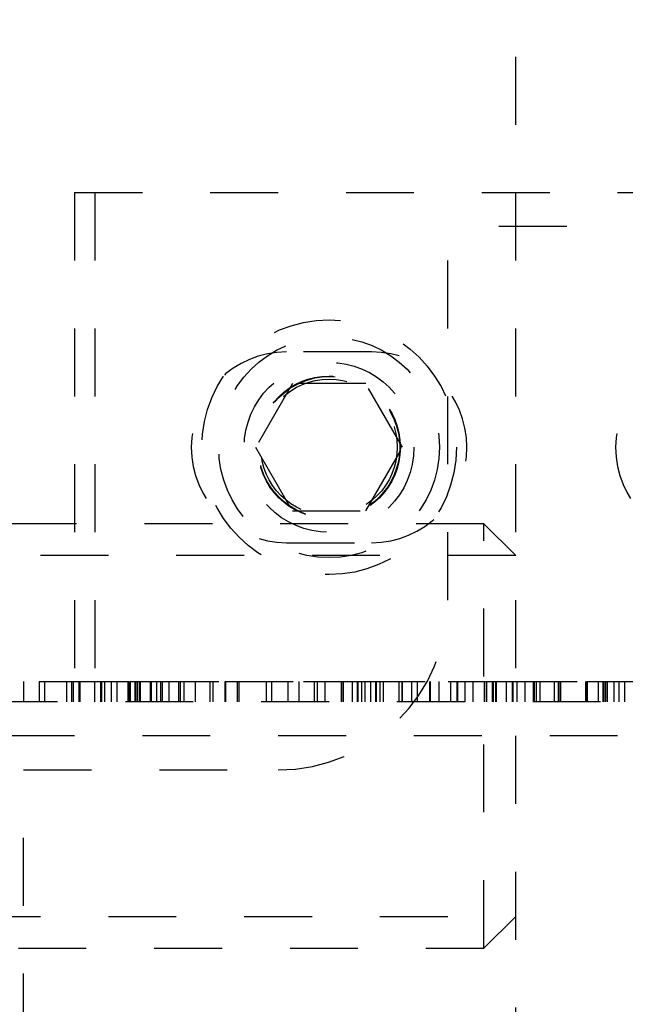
# Model space of a CAD drawing. Header units: inches. Extents: x 1687 to 2505, y -239 to -56.
# Tile 55 of 166: x 1730.191 to 1731.083, y -156.205 to -154.755. Entities that reach past the tile are written whole.
import ezdxf

# ---------------------------------------------------------------- set-up
doc = ezdxf.new("R2010")
doc.units = ezdxf.units.IN
doc.header["$LTSCALE"] = 0.5
doc.header["$MEASUREMENT"] = 0
doc.linetypes.add('HIDDEN', pattern=[0.225, 0.15, -0.075])
doc.layers.add('SID-M-H', color=4, linetype='HIDDEN')

msp = doc.modelspace()

# ---------------------------------------------------------------- linework, layer by layer
at = {"layer": 'SID-M-H'}
for p, q in [((1730.92178, -174.30955), (1730.92178, -150.30955)), ((1729.27178, -155.00955), (1731.64678, -155.00955)), ((1730.27178, -155.00955), (1730.27178, -155.75955)), ((1730.30178, -155.00955), (1730.30178, -155.75955)), ((1730.82178, -155.60955), (1730.82178, -155.05955)), ((1741.19678, -155.05955), (1730.82178, -155.05955)), ((1730.70928, -155.24405), (1730.58428, -155.24405)), ((1730.59266, -155.2908), (1730.53853, -155.38455)), ((1730.70091, -155.2908), (1730.59266, -155.2908)), ((1730.75504, -155.38455), (1730.70091, -155.2908)), ((1730.53853, -155.38455), (1730.59266, -155.4783)), ((1730.70091, -155.4783), (1730.75504, -155.38455)), ((1730.59266, -155.4783), (1730.70091, -155.4783)), ((1730.87493, -155.49705), (1729.18923, -155.49705)), ((1730.87493, -156.12205), (1730.87493, -155.49705)), ((1730.92178, -155.5439), (1730.87493, -155.49705)), ((1730.58428, -155.52505), (1730.70928, -155.52505)), ((1730.92178, -155.5439), (1729.93734, -155.5439)), ((1730.19692, -155.72955), (1730.19692, -155.75955)), ((1730.21977, -155.72955), (1730.26962, -155.72955)), ((1730.21977, -155.72955), (1730.21977, -155.75955)), ((1730.22738, -155.72955), (1730.22738, -155.75955)), ((1730.25998, -155.72955), (1730.25998, -155.75955)), ((1730.26759, -155.72955), (1730.26759, -155.75955)), ((1730.26962, -155.72955), (1730.26962, -155.75955)), ((1730.27804, -155.72955), (1730.27804, -155.75955)), ((1730.27953, -155.72955), (1730.27953, -155.75955)), ((1730.3011, -155.72955), (1730.3011, -155.75955)), ((1730.31024, -155.72955), (1730.31024, -155.75955)), ((1730.31037, -155.72955), (1730.31037, -155.75955)), ((1730.31146, -155.72955), (1730.31146, -155.75955)), ((1730.31623, -155.72955), (1730.31623, -155.75955)), ((1730.32577, -155.72955), (1730.32577, -155.75955)), ((1730.3342, -155.72955), (1730.3342, -155.75955)), ((1730.35045, -155.72955), (1730.35045, -155.75955)), ((1730.35167, -155.72955), (1730.35167, -155.75955)), ((1730.35399, -155.72955), (1730.35399, -155.75955)), ((1730.35856, -155.72955), (1730.36172, -155.72955)), ((1730.3605, -155.72955), (1730.3605, -155.75955)), ((1730.36172, -155.72955), (1730.36172, -155.75955)), ((1730.36413, -155.72955), (1730.36413, -155.75955)), ((1730.36724, -155.72955), (1730.36724, -155.75955)), ((1730.36775, -155.72955), (1730.36775, -155.75955)), ((1730.36847, -155.72955), (1730.36847, -155.75955)), ((1730.36855, -155.72955), (1730.36855, -155.75955)), ((1730.38306, -155.72955), (1730.38306, -155.75955)), ((1730.38456, -155.72955), (1730.38456, -155.75955)), ((1730.39248, -155.72955), (1730.39248, -155.75955)), ((1730.39854, -155.72955), (1730.39854, -155.75955)), ((1730.40071, -155.72955), (1730.40071, -155.75955)), ((1730.41056, -155.72955), (1730.41056, -155.75955)), ((1730.42477, -155.72955), (1730.42477, -155.75955)), ((1730.42721, -155.72955), (1730.42721, -155.75955)), ((1730.43269, -155.72955), (1730.43269, -155.75955)), ((1730.44962, -155.72955), (1730.44962, -155.75955)), ((1730.47107, -155.72955), (1730.47107, -155.75955)), ((1730.47564, -155.72955), (1730.47564, -155.75955)), ((1730.49317, -155.72955), (1730.49317, -155.75955)), ((1730.49374, -155.72955), (1730.49374, -155.75955)), ((1730.49388, -155.72955), (1730.49388, -155.75955)), ((1730.49403, -155.72955), (1730.49403, -155.75955)), ((1730.51128, -155.72955), (1730.51128, -155.75955)), ((1730.51403, -155.72955), (1730.51403, -155.75955)), ((1730.55423, -155.72955), (1730.55423, -155.75955)), ((1730.56185, -155.72955), (1730.56185, -155.75955)), ((1730.58622, -155.72955), (1730.58622, -155.75955)), ((1730.60206, -155.72955), (1730.60206, -155.75955)), ((1730.60895, -155.72955), (1730.6995, -155.72955)), ((1730.6246, -155.72955), (1730.6246, -155.75955)), ((1730.62917, -155.72955), (1730.62917, -155.75955)), ((1730.64044, -155.72955), (1730.64044, -155.75955)), ((1730.66481, -155.72955), (1730.66481, -155.75955)), ((1730.6651, -155.72955), (1730.6651, -155.75955)), ((1730.66755, -155.72955), (1730.66755, -155.75955)), ((1730.68065, -155.72955), (1730.68065, -155.75955)), ((1730.68828, -155.72955), (1730.68828, -155.75955)), ((1730.68899, -155.72955), (1730.68899, -155.75955)), ((1730.69441, -155.72955), (1730.69441, -155.75955)), ((1730.6995, -155.72955), (1730.6995, -155.75955)), ((1730.70776, -155.72955), (1730.70776, -155.75955)), ((1730.71539, -155.72955), (1730.71539, -155.75955)), ((1730.7161, -155.72955), (1730.7161, -155.75955)), ((1730.72153, -155.72955), (1730.72153, -155.75955)), ((1730.72661, -155.72955), (1730.72661, -155.75955)), ((1730.74939, -155.72955), (1730.74939, -155.75955)), ((1730.7538, -155.72955), (1730.7538, -155.75955)), ((1730.75437, -155.72955), (1730.75437, -155.75955)), ((1730.76838, -155.72955), (1730.76838, -155.75955)), ((1730.7765, -155.72955), (1730.7765, -155.75955)), ((1730.79458, -155.72955), (1730.79458, -155.75955)), ((1730.79549, -155.72955), (1730.79549, -155.75955)), ((1730.80859, -155.72955), (1730.80859, -155.75955)), ((1730.82565, -155.72955), (1730.88718, -155.72955)), ((1730.82565, -155.72955), (1730.82565, -155.75955)), ((1730.83479, -155.72955), (1730.83479, -155.75955)), ((1730.8357, -155.72955), (1730.8357, -155.75955)), ((1730.84697, -155.72955), (1730.84697, -155.75955)), ((1730.85875, -155.72955), (1730.85875, -155.75955)), ((1730.87499, -155.72955), (1730.87499, -155.75955)), ((1730.87591, -155.72955), (1730.87591, -155.75955)), ((1730.87854, -155.72955), (1730.87854, -155.75955)), ((1730.88718, -155.72955), (1730.88718, -155.75955)), ((1730.88867, -155.72955), (1730.88867, -155.75955)), ((1730.89179, -155.72955), (1730.89179, -155.75955)), ((1730.8923, -155.72955), (1730.8923, -155.75955)), ((1730.89301, -155.72955), (1730.89301, -155.75955)), ((1730.8931, -155.72955), (1730.8931, -155.75955)), ((1730.90761, -155.72955), (1730.90761, -155.75955)), ((1730.91665, -155.72955), (1730.91665, -155.75955)), ((1730.91703, -155.72955), (1730.91703, -155.75955)), ((1730.91748, -155.72955), (1730.91748, -155.75955)), ((1730.92309, -155.72955), (1730.92309, -155.75955)), ((1730.93511, -155.72955), (1730.93511, -155.75955)), ((1730.94749, -155.72955), (1730.9877, -155.72955)), ((1730.94749, -155.72955), (1730.94749, -155.75955)), ((1730.94902, -155.72955), (1730.94902, -155.75955)), ((1730.95176, -155.72955), (1730.95176, -155.75955)), ((1730.95724, -155.72955), (1730.95724, -155.75955)), ((1730.97855, -155.72955), (1730.97855, -155.75955)), ((1730.98409, -155.72955), (1730.98409, -155.75955)), ((1730.98648, -155.72955), (1730.98648, -155.75955)), ((1730.9877, -155.72955), (1730.9877, -155.75955)), ((1731.02471, -155.72955), (1731.02471, -155.75955)), ((1731.02608, -155.72955), (1731.02608, -155.75955)), ((1731.02669, -155.72955), (1731.02669, -155.75955)), ((1731.04308, -155.72955), (1731.04308, -155.75955)), ((1731.05009, -155.72955), (1731.05009, -155.75955)), ((1731.05154, -155.72955), (1731.05154, -155.75955)), ((1731.05416, -155.72955), (1731.05416, -155.75955)), ((1731.05641, -155.72955), (1731.05641, -155.75955)), ((1731.06629, -155.72955), (1731.06629, -155.75955)), ((1731.07346, -155.72955), (1731.07346, -155.75955)), ((1731.08194, -155.72955), (1731.08194, -155.75955)), ((1731.64678, -155.75955), (1729.27178, -155.75955)), ((1754.87178, -155.80955), (1730.07178, -155.80955)), ((1730.19678, -155.85955), (1730.57178, -155.85955)), ((1730.19678, -159.05955), (1730.19678, -155.85955)), ((1728.92178, -156.0752), (1730.92178, -156.0752)), ((1730.87493, -156.12205), (1730.92178, -156.0752)), ((1729.18923, -156.12205), (1730.87493, -156.12205))]:
    msp.add_line(p, q, dxfattribs=at)
for radius in [0.1875, 0.1625, 0.125, 0.10497, 0.1047, 0.10418, 0.1005]:
    msp.add_circle((1730.64678, -155.38455), radius, dxfattribs=at)
for centre, radius, start, end in [((1730.58428, -155.38455), 0.1405, 90, 270), ((1730.70928, -155.38455), 0.1405, 270, 90), ((1731.20928, -155.38455), 0.1405, 90, 270), ((1730.57178, -155.60955), 0.25, 270, 0)]:
    msp.add_arc(centre, radius, start, end, dxfattribs=at)
for points, knots in [([(1730.26962, -155.72955), (1730.28692, -155.72955), (1730.3128, -155.72955), (1730.34021, -155.72955), (1730.35037, -155.72955), (1730.35123, -155.72955), (1730.35167, -155.72955)], [0, 0, 0, 0, 0.501344, 0.7500123, 0.8750258, 1, 1, 1, 1]), ([(1730.35399, -155.72955), (1730.35929, -155.72955), (1730.36875, -155.72955), (1730.37869, -155.72955), (1730.38306, -155.72955)], [0, 0, 0, 0, 0.5598023, 1, 1, 1, 1]), ([(1730.36724, -155.72955), (1730.37959, -155.72955), (1730.40168, -155.72955), (1730.41939, -155.72955), (1730.42721, -155.72955)], [0, 0, 0, 0, 0.5588163, 1, 1, 1, 1]), ([(1730.38456, -155.72955), (1730.38515, -155.72955), (1730.38631, -155.72955), (1730.39865, -155.72955), (1730.43231, -155.72955), (1730.46919, -155.72955), (1730.49374, -155.72955)], [0, 0, 0, 0, 0.1254719, 0.2510604, 0.5013216, 1, 1, 1, 1]), ([(1730.49374, -155.72955), (1730.51816, -155.72955), (1730.55485, -155.72955), (1730.58844, -155.72955), (1730.60048, -155.72955), (1730.60153, -155.72955), (1730.60206, -155.72955)], [0, 0, 0, 0, 0.49832996, 0.74885423, 0.87444286, 1, 1, 1, 1]), ([(1730.68828, -155.72955), (1730.70147, -155.72955), (1730.72782, -155.72955), (1730.76729, -155.72955), (1730.79429, -155.72955), (1730.80703, -155.72955), (1730.80807, -155.72955), (1730.80859, -155.72955)], [0, 0, 0, 0, 0.2510712, 0.5010953, 0.7497905, 0.8748524, 1, 1, 1, 1]), ([(1730.82237, -155.72955), (1730.82286, -155.72955), (1730.82854, -155.72955), (1730.8337, -155.72955), (1730.83503, -155.72955), (1730.8357, -155.72955)], [0, 0, 0, 0, 0.0448982, 0.5222854, 1, 1, 1, 1]), ([(1730.88718, -155.72955), (1730.88712, -155.72955), (1730.887, -155.72955), (1730.89784, -155.72955), (1730.90949, -155.72955), (1730.91665, -155.72955)], [0, 0, 0, 0, 0.2828752, 0.5593316, 1, 1, 1, 1]), ([(1730.91665, -155.72955), (1730.92141, -155.72955), (1730.93089, -155.72955), (1730.94391, -155.72955), (1730.94742, -155.72955), (1730.94747, -155.72955), (1730.94749, -155.72955)], [0, 0, 0, 0, 0.2810835, 0.5599864, 0.7785005, 1, 1, 1, 1]), ([(1730.98648, -155.72955), (1730.9871, -155.72955), (1730.98833, -155.72955), (1730.99718, -155.72955), (1731.00721, -155.72955), (1731.0123, -155.72955)], [0, 0, 0, 0, 0.3297042, 0.6597151, 1, 1, 1, 1]), ([(1731.02608, -155.72955), (1731.02663, -155.72955), (1731.02771, -155.72955), (1731.04026, -155.72955), (1731.07604, -155.72955), (1731.11365, -155.72955), (1731.13872, -155.72955)], [0, 0, 0, 0, 0.1254541, 0.2508965, 0.5008506, 1, 1, 1, 1])]:
    msp.add_open_spline(points, degree=3, knots=knots, dxfattribs=at)

doc.saveas('drawing.dxf')
